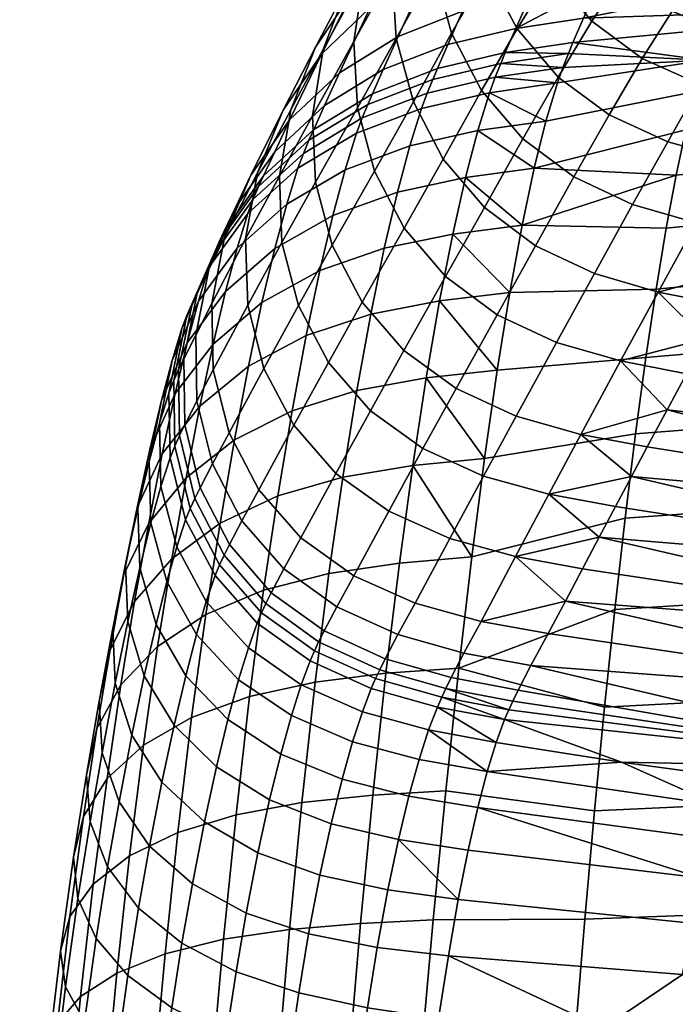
# Model space of a CAD drawing. Header units: millimetres. Extents: x -347 to 347, y -351 to 323.
# Tile 53 of 114: x -248 to -205, y 132 to 197. Entities that reach past the tile are written whole.
import ezdxf

# ---------------------------------------------------------------- set-up
doc = ezdxf.new("R2010")
doc.units = ezdxf.units.MM
doc.header["$MEASUREMENT"] = 0
for name, color, linetype in [('kolecka', 250, 'Continuous'), ('podrucky', 7, 'Continuous'), ('sedak', 251, 'Continuous')]:
    doc.layers.add(name, color=color, linetype=linetype)

msp = doc.modelspace()

# ---------------------------------------------------------------- meshes
at = {"layer": 'kolecka'}
mesh = msp.add_polyface(dxfattribs=at)
corners = [(-313.408, -56.337, 32.196), (-313.408, -56.284, 28.713), (-331.408, -56.284, 28.713), (-331.408, -56.337, 32.196), (-204.679, 262.473, 30.246), (-206.33, 262.596, 30.331), (-206.131, 262.786, 26.127), (-204.473, 262.681, 26.085), (-204.885, 262.63, 34.413), (-206.528, 262.837, 34.536), (-202.931, 262.364, 30.186), (-202.765, 262.596, 26.056), (-203.097, 262.449, 34.326), (-203.263, 262.674, 38.453), (-205.091, 263, 38.554), (-201.113, 262.29, 30.15), (-201.021, 262.54, 26.038), (-201.205, 262.328, 34.273), (-201.296, 262.462, 38.392), (-199.259, 262.262, 30.138), (-199.259, 262.521, 26.032), (-199.259, 262.284, 34.255), (-199.259, 262.387, 38.372), (-199.259, 262.544, 42.487), (-201.388, 262.657, 42.508), (-197.406, 262.29, 30.15), (-197.498, 262.54, 26.038), (-197.314, 262.328, 34.273), (-197.223, 262.462, 38.392), (-197.131, 262.657, 42.508), (-195.588, 262.364, 30.186), (-195.754, 262.596, 26.056), (-195.422, 262.449, 34.326), (-195.256, 262.674, 38.453), (-193.84, 262.473, 30.246), (-194.046, 262.681, 26.085), (-193.634, 262.63, 34.413), (-192.188, 262.596, 30.331), (-192.388, 262.786, 26.127), (-191.99, 262.838, 34.536), (-333.408, -56.758, 24.541), (-344.408, -56.378, 27.304), (-344.408, -56.257, 30), (-333.408, -56.257, 30), (-344.408, -56.378, 32.696), (-333.408, -56.758, 35.459), (-345.513, -56.466, 30), (-345.513, -57.041, 35.812), (-311.408, -56.257, 30), (-300.408, -56.378, 27.304), (-311.408, -56.758, 24.541), (-311.408, -56.758, 35.459), (-300.408, -56.378, 32.696), (-300.408, -56.257, 30), (-299.304, -56.466, 30), (-299.304, -56.996, 24.419)]
mesh.append_faces([[corners[k] for k in face] for face in [(0, 1, 2, 3), (4, 5, 6, 7), (8, 9, 5, 4), (10, 4, 7, 11), (12, 8, 4, 10), (13, 14, 8, 12), (15, 10, 11, 16), (17, 12, 10, 15), (18, 13, 12, 17), (19, 15, 16, 20), (21, 17, 15, 19), (22, 18, 17, 21), (23, 24, 18, 22), (25, 19, 20, 26), (27, 21, 19, 25), (28, 22, 21, 27), (29, 23, 22, 28), (30, 25, 26, 31), (32, 27, 25, 30), (33, 28, 27, 32), (34, 30, 31, 35), (36, 32, 30, 34), (37, 34, 35, 38), (39, 36, 34, 37), (40, 41, 42, 43), (43, 42, 44, 45), (46, 42, 41, 41), (46, 44, 42, 42), (46, 47, 44, 44), (48, 49, 50, 50), (48, 51, 52, 53), (53, 49, 48, 48), (54, 49, 53, 53), (54, 53, 52, 52), (54, 55, 49, 49)]])
at = {"layer": 'podrucky'}
mesh = msp.add_polyface(dxfattribs=at)
corners = [(-258.998, 158.067, 632.15), (-263.301, -45.336, 637.359), (-270.755, -45.099, 635.133), (-255.482, 157.957, 633.449), (-260.444, -45.411, 638.958), (-257.224, -45.453, 642.609), (-249.037, 157.845, 640.519), (-256.856, -45.427, 644.428), (-258.396, -45.287, 648.108), (-250.578, 157.975, 644.199), (-260.434, -45.169, 649.899), (-267.014, 158.725, 650.35), (-278.831, -44.361, 654.425), (-270.739, -44.688, 653.723), (-258.985, 158.388, 648.887), (-263.289, -45.024, 651.497), (-252.617, 158.088, 645.99), (-290.552, 159.353, 635.927), (-297.244, -43.995, 638.958), (-299.283, -43.877, 640.748), (-293.005, 159.536, 640.519), (-300.458, -43.791, 642.609), (-300.823, -43.737, 644.428), (-288.093, 159.226, 634.217), (-294.39, -44.14, 637.359), (-275.029, 158.655, 630.688), (-278.848, -44.803, 634.431), (-286.939, -44.476, 635.133), (-283.057, 158.992, 632.15), (-275.014, 159.033, 650.35), (-286.924, -44.066, 653.723), (-283.045, 159.314, 648.887), (-294.378, -43.828, 651.497), (-292.637, 159.557, 642.338), (-300.455, -43.711, 646.247), (-299.276, -43.715, 648.108), (-290.546, 159.53, 645.111), (-297.235, -43.754, 649.899), (-288.084, 159.468, 646.821), (-233.34, 14.531, 396.702), (-232.419, 14.073, 396.522), (-233.024, 11.812, 396.543), (-235.79, 11.993, 397.842), (-234.899, 15.322, 397.812), (-234.186, 14.957, 397.141), (-234.479, 11.907, 396.89), (-236.83, 12.06, 400.72), (-235.822, 15.83, 400.686), (-236.616, 12.046, 399.237), (-235.432, 15.6, 398.665), (-230.993, 15.929, 396.463), (-228.97, 17.103, 396.375), (-202.683, -24.283, 395.06), (-203.616, -28.471, 395.09), (-226.652, 17.409, 396.27), (-197.352, -17.692, 394.838), (-200.53, -20.572, 394.973), (-196.746, 15.459, 394.908), (-191.338, 14.13, 394.659), (-188.886, 12.784, 394.544), (-188.439, -13.48, 394.446), (-190.84, -14.916, 394.55), (-193.453, -15.907, 394.666), (-186.708, 11.034, 394.44), (-184.875, 8.922, 394.35), (-186.32, -11.653, 394.355), (-236.739, 12.054, 402.718), (-235.8, 15.682, 402.686), (-235.845, 15.685, 401.687), (-186.734, -15.777, 395.534), (-186.152, -16.503, 396.863), (-189.11, -18.273, 396.992), (-189.559, -17.467, 395.658), (-187.566, -14.675, 394.684), (-190.188, -16.243, 394.798), (-184.24, -13.626, 395.428), (-183.54, -14.251, 396.751), (-185.252, -12.679, 394.585), (-188.054, 14.007, 394.791), (-187.26, 15.13, 395.65), (-184.696, 13.07, 395.527), (-185.675, 12.095, 394.677), (-186.099, -16.867, 398.334), (-193.041, -17.325, 394.924), (-183.674, 9.789, 394.58), (-190.732, 15.477, 394.917), (-196.53, -18.922, 395.078)]
mesh.append_faces([[corners[k] for k in face] for face in [(0, 1, 2, 2), (3, 4, 1, 1), (5, 6, 7, 7), (8, 9, 10, 10), (11, 12, 13, 13), (14, 13, 15, 15), (10, 16, 15, 15), (17, 18, 19, 19), (20, 21, 22, 22), (23, 24, 18, 18), (25, 26, 27, 27), (24, 28, 27, 27), (29, 30, 12, 12), (30, 31, 32, 32), (33, 34, 35, 35), (36, 35, 37, 37), (32, 38, 37, 37), (39, 40, 41, 41), (42, 43, 44, 45), (45, 39, 41, 41), (45, 44, 39, 39), (46, 47, 48, 48), (43, 42, 48, 49), (50, 41, 40, 40), (50, 51, 41, 41), (52, 53, 54, 54), (55, 56, 57, 57), (52, 57, 56, 56), (58, 55, 57, 57), (52, 54, 57, 57), (59, 60, 61, 61), (58, 61, 62, 62), (63, 64, 65, 65), (65, 60, 63, 63), (63, 60, 59, 59), (59, 61, 58, 58), (58, 62, 55, 55), (66, 67, 68, 46), (68, 47, 46, 46), (69, 70, 71, 72), (73, 69, 72, 74), (75, 76, 70, 69), (77, 75, 69, 73), (78, 79, 80, 81), (70, 76, 82, 82), (74, 72, 83, 83), (74, 83, 62, 62), (61, 60, 73, 74), (62, 61, 74, 74), (60, 65, 77, 73), (81, 84, 64, 63), (78, 81, 63, 59), (59, 58, 85, 78), (86, 55, 62, 62)]])
mesh = msp.add_polyface(dxfattribs=at)
corners = [(-270.755, -45.099, 635.133), (-278.848, -44.803, 634.431), (-267.028, 158.348, 630.688), (-258.998, 158.067, 632.15), (-255.482, 157.957, 633.449), (-263.301, -45.336, 637.359), (-271.029, 158.498, 630.521), (-262.936, 158.2, 631.223), (-257.224, -45.453, 642.609), (-258.402, -45.449, 640.748), (-250.584, 157.833, 636.839), (-249.037, 157.845, 640.519), (-249.406, 157.824, 638.699), (-252.625, 157.877, 635.048), (-260.444, -45.411, 638.958), (-257.221, -45.373, 646.247), (-256.856, -45.427, 644.428), (-249.403, 157.894, 642.338), (-258.396, -45.287, 648.108), (-250.578, 157.975, 644.199), (-260.434, -45.169, 649.899), (-252.617, 158.088, 645.99), (-255.471, 158.228, 647.589), (-263.289, -45.024, 651.497), (-258.985, 158.388, 648.887), (-262.922, 158.558, 649.815), (-270.739, -44.688, 653.723), (-267.014, 158.725, 650.35), (-271.014, 158.882, 650.517), (-278.831, -44.361, 654.425), (-299.283, -43.877, 640.748), (-300.458, -43.791, 642.609), (-292.639, 159.487, 638.699), (-290.552, 159.353, 635.927), (-291.464, 159.406, 636.839), (-275.029, 158.655, 630.688), (-279.12, 158.823, 631.223), (-286.939, -44.476, 635.133), (-288.093, 159.226, 634.217), (-297.244, -43.995, 638.958), (-294.39, -44.14, 637.359), (-286.571, 159.152, 633.449), (-283.057, 158.992, 632.15), (-275.014, 159.033, 650.35), (-279.106, 159.18, 649.815), (-286.924, -44.066, 653.723), (-283.045, 159.314, 648.887), (-294.378, -43.828, 651.497), (-286.561, 159.424, 647.589), (-288.084, 159.468, 646.821), (-290.546, 159.53, 645.111), (-297.235, -43.754, 649.899), (-292.637, 159.557, 642.338), (-293.005, 159.536, 640.519), (-300.455, -43.711, 646.247), (-300.823, -43.737, 644.428), (-232.287, 17.431, 397.062), (-231.669, 16.707, 396.632), (-233.34, 14.531, 396.702), (-234.186, 14.957, 397.141), (-232.804, 18.051, 397.725), (-234.899, 15.322, 397.812), (-233.186, 18.527, 398.572), (-235.432, 15.6, 398.665), (-233.405, 18.825, 399.549), (-235.746, 15.773, 399.646), (-230.079, 20.752, 399.403), (-229.995, 20.376, 398.433), (-230.993, 15.929, 396.463), (-232.419, 14.073, 396.522), (-236.616, 12.046, 399.237), (-235.822, 15.83, 400.686), (-233.448, 18.924, 400.587), (-230.075, 20.879, 400.44), (-233.359, 18.92, 402.585), (-233.405, 18.923, 401.586), (-235.845, 15.685, 401.687), (-235.8, 15.682, 402.686), (-229.835, 20.922, 402.431), (-229.88, 20.925, 401.432)]
mesh.append_faces([[corners[k] for k in face] for face in [(0, 1, 2, 2), (3, 4, 5, 5), (2, 1, 6, 6), (7, 0, 2, 2), (7, 3, 0, 0), (8, 9, 10, 10), (11, 8, 12, 12), (4, 13, 14, 14), (9, 13, 10, 10), (8, 10, 12, 12), (9, 14, 13, 13), (15, 16, 11, 11), (17, 15, 11, 11), (18, 15, 17, 17), (19, 18, 17, 17), (20, 19, 21, 21), (22, 23, 21, 21), (22, 24, 23, 23), (25, 26, 24, 24), (27, 26, 25, 25), (27, 28, 29, 29), (30, 31, 32, 32), (33, 30, 34, 34), (32, 34, 30, 30), (1, 35, 6, 6), (36, 35, 37, 37), (33, 38, 39, 39), (40, 38, 41, 41), (42, 40, 41, 41), (42, 36, 37, 37), (29, 28, 43, 43), (44, 45, 43, 43), (46, 45, 44, 44), (47, 46, 48, 48), (49, 47, 48, 48), (49, 50, 51, 51), (52, 53, 54, 54), (55, 54, 53, 53), (56, 57, 58, 59), (60, 56, 59, 61), (62, 60, 61, 63), (64, 62, 63, 65), (66, 67, 62, 64), (68, 69, 58, 57), (70, 71, 65, 65), (65, 71, 64, 64), (70, 65, 63, 63), (72, 73, 64, 64), (71, 72, 64, 64), (74, 75, 76, 77), (78, 79, 75, 74), (75, 71, 76, 76), (75, 73, 72, 72), (79, 73, 75, 75), (71, 75, 72, 72)]])
at = {"layer": 'sedak'}
mesh = msp.add_polyface(dxfattribs=at)
corners = [(-212.2, 194.206, 485.103), (-216.726, 193.544, 485.247), (-216.353, 194.468, 489.78), (-211.832, 195.135, 489.656), (-216.051, 195.187, 493.491), (-211.534, 195.855, 493.375), (-212.885, 207.348, 800.401), (-211.001, 210.117, 835.86), (-212.155, 214.47, 835.481), (-214.042, 211.663, 799.985), (-216.144, 208.581, 764.529), (-214.377, 216.243, 799.547), (-216.475, 213.09, 764.056), (-214.973, 204.308, 764.981), (-212.998, 200.485, 765.39), (-210.935, 203.519, 800.772), (-218.455, 204.857, 729.18), (-218.776, 209.334, 728.665), (-217.274, 200.602, 729.674), (-215.27, 196.781, 730.122), (-212.516, 193.559, 730.506), (-210.283, 197.282, 765.739), (-221.107, 205.178, 693.388), (-218.226, 213.804, 728.153), (-220.526, 209.617, 692.822), (-220.809, 200.725, 693.956), (-219.64, 196.485, 694.496), (-217.639, 192.665, 694.984), (-222.981, 204.99, 657.583), (-219.089, 213.813, 692.288), (-221.503, 209.172, 656.989), (-223.6, 200.566, 658.211), (-223.333, 196.124, 658.836), (-222.186, 191.892, 659.427), (-221.623, 208.265, 623.92), (-219.222, 212.905, 656.456), (-216.227, 216.031, 656.01), (-218.563, 211.388, 623.426), (-223.965, 204.534, 624.51), (-225.499, 200.356, 625.167), (-226.162, 195.936, 625.856), (-225.926, 191.498, 626.54), (-217.315, 208.854, 590.474), (-214.909, 213.806, 623.044), (-210.811, 215.508, 622.778), (-213.149, 210.557, 590.184), (-221.047, 206.434, 590.89), (-224.187, 203.309, 591.43), (-226.606, 199.576, 592.074), (-228.207, 195.396, 592.79), (-228.922, 190.976, 593.539), (-219.24, 204.829, 565.389), (-215.018, 206.533, 565.085), (-223.034, 202.408, 565.828), (-226.239, 199.281, 566.396), (-228.721, 195.546, 567.073), (-230.377, 191.365, 567.826), (-216.938, 202.331, 540.018), (-210.562, 207.613, 564.898), (-212.444, 203.41, 539.824), (-221.21, 200.629, 540.332), (-225.064, 198.208, 540.785), (-228.331, 195.082, 541.371), (-230.874, 191.348, 542.07), (-218.9, 197.955, 514.983), (-214.376, 199.028, 514.785), (-223.212, 196.259, 515.301), (-227.115, 193.847, 515.756), (-230.436, 190.73, 516.346), (-219.878, 195.74, 502.459), (-215.35, 196.809, 502.269), (-224.198, 194.053, 502.77), (-220.586, 194.121, 493.682), (-220.894, 193.405, 489.978), (-208.899, 201.906, 527.183), (-209.864, 199.7, 514.665), (-210.839, 197.48, 502.157)]
mesh.append_faces([[corners[k] for k in face] for face in [(0, 1, 2, 2), (3, 2, 4, 4), (4, 5, 3, 3), (0, 2, 3, 3), (6, 7, 8, 9), (10, 9, 11, 12), (13, 6, 9, 10), (14, 15, 6, 13), (16, 10, 12, 17), (18, 13, 10, 16), (19, 14, 13, 18), (20, 21, 14, 19), (22, 17, 23, 24), (25, 16, 17, 22), (26, 18, 16, 25), (27, 19, 18, 26), (28, 24, 29, 30), (31, 22, 24, 28), (32, 25, 22, 31), (33, 26, 25, 32), (34, 35, 36, 37), (38, 30, 35, 34), (39, 28, 30, 38), (40, 31, 28, 39), (41, 32, 31, 40), (42, 43, 44, 45), (46, 37, 43, 42), (47, 34, 37, 46), (48, 38, 34, 47), (49, 39, 38, 48), (50, 40, 39, 49), (51, 42, 45, 52), (53, 46, 42, 51), (54, 47, 46, 53), (55, 48, 47, 54), (56, 49, 48, 55), (57, 52, 58, 59), (60, 51, 52, 57), (61, 53, 51, 60), (62, 54, 53, 61), (63, 55, 54, 62), (64, 57, 59, 65), (66, 60, 57, 64), (67, 61, 60, 66), (68, 62, 61, 67), (69, 64, 65, 70), (71, 66, 64, 69), (72, 69, 70, 4), (73, 72, 4, 2), (59, 74, 65, 65), (65, 75, 70, 70), (70, 76, 5, 4)]])
mesh = msp.add_polyface(dxfattribs=at)
corners = [(-194.936, 198.47, 836.874), (-193.214, 201.37, 872.164), (-197.487, 202.2, 872.109), (-199.213, 199.294, 836.802), (-204.921, 197.953, 801.324), (-203.076, 200.813, 836.67), (-206.395, 203.145, 836.467), (-208.252, 200.353, 801.083), (-201.052, 196.329, 801.493), (-196.787, 195.373, 801.6), (-210.283, 197.282, 765.739), (-210.935, 203.519, 800.772), (-212.998, 200.485, 765.39), (-206.922, 194.801, 766.018), (-203.037, 193.055, 766.224), (-198.783, 191.945, 766.367), (-209.115, 191.041, 730.814), (-212.516, 193.559, 730.506), (-205.202, 189.24, 731.043), (-200.949, 188.064, 731.204), (-211.47, 186.886, 695.722), (-214.88, 189.432, 695.397), (-207.551, 185.045, 695.958), (-203.302, 183.819, 696.115), (-210.839, 197.48, 502.157), (-215.35, 196.809, 502.269), (-209.864, 199.7, 514.665), (-208.899, 201.906, 527.183), (-214.376, 199.028, 514.785), (-189.522, 199.569, 854.542), (-188.68, 200.972, 872.184), (-191.328, 196.5, 819.283), (-193.297, 193.079, 784.063), (-192.292, 194.833, 801.668), (-190.404, 198.079, 836.908), (-195.43, 189.307, 748.889), (-187.879, 202.286, 889.835), (-194.343, 191.237, 766.47), (-197.725, 185.184, 713.765), (-196.557, 187.289, 731.32), (-185.481, 198.345, 489.058), (-211.534, 195.855, 493.375), (-202.736, 194.689, 481.555), (-212.2, 194.206, 485.103), (-211.832, 195.135, 489.656), (-183.77, 202.912, 514.086), (-213.337, 190.618, 471.641), (-212.572, 193.165, 480.581), (-203.356, 192.587, 473.786), (-214.123, 187.463, 462.905), (-203.992, 190.031, 466.155), (-186.032, 196.644, 481.085), (-186.597, 194.503, 473.219), (-187.177, 191.893, 465.496), (-204.643, 186.996, 458.704), (-187.77, 188.787, 457.962), (-150.66, 198.838, 881.189), (-151.486, 197.225, 859.129), (-171.39, 196.953, 837.006), (-164.556, 193.003, 809.03), (-163.882, 194.681, 823.063), (-165.965, 189.623, 780.967), (-167.459, 186.106, 752.918)]
mesh.append_faces([[corners[k] for k in face] for face in [(0, 1, 2, 3), (4, 5, 6, 7), (8, 3, 5, 4), (9, 0, 3, 8), (10, 7, 11, 12), (13, 4, 7, 10), (14, 8, 4, 13), (15, 9, 8, 14), (16, 13, 10, 17), (18, 14, 13, 16), (19, 15, 14, 18), (20, 16, 17, 21), (22, 18, 16, 20), (23, 19, 18, 22), (24, 25, 26, 26), (27, 26, 28, 28), (1, 0, 29, 30), (9, 31, 0, 0), (9, 15, 32, 33), (31, 34, 0, 0), (19, 35, 15, 15), (30, 36, 1, 1), (34, 29, 0, 0), (9, 33, 31, 31), (15, 37, 32, 32), (15, 35, 37, 37), (38, 39, 19, 19), (39, 35, 19, 19), (40, 41, 24, 24), (42, 43, 44, 44), (44, 41, 42, 42), (24, 26, 45, 45), (46, 47, 42, 48), (49, 46, 48, 50), (47, 43, 42, 42), (48, 42, 51, 52), (50, 48, 52, 53), (50, 54, 49, 49), (41, 40, 42, 42), (40, 24, 45, 45), (42, 40, 51, 51), (50, 53, 55, 54), (56, 36, 30, 30), (57, 30, 29, 29), (34, 58, 29, 29), (58, 34, 31, 31), (59, 60, 31, 31), (59, 31, 33, 33), (61, 33, 32, 32), (61, 32, 37, 37), (62, 37, 35, 35), (39, 62, 35, 35)]])
mesh = msp.add_polyface(dxfattribs=at)
corners = [(-213.337, 190.618, 471.641), (-217.886, 189.979, 471.847), (-217.105, 192.51, 480.747), (-212.572, 193.165, 480.581), (-214.123, 187.463, 462.905), (-218.706, 186.845, 463.149), (-214.93, 183.656, 454.437), (-219.559, 183.065, 454.716), (-216.726, 193.544, 485.247), (-212.2, 194.206, 485.103), (-214.88, 189.432, 695.397), (-212.516, 193.559, 730.506), (-215.27, 196.781, 730.122), (-217.639, 192.665, 694.984), (-220.199, 188.077, 659.953), (-219.64, 196.485, 694.496), (-222.186, 191.892, 659.427), (-217.445, 184.842, 660.391), (-214.032, 182.29, 660.724), (-211.47, 186.886, 695.722), (-224.795, 187.271, 627.18), (-223.333, 196.124, 658.836), (-225.926, 191.498, 626.54), (-222.808, 183.461, 627.742), (-220.039, 180.232, 628.199), (-228.721, 186.54, 594.278), (-226.162, 195.936, 625.856), (-228.922, 190.976, 593.539), (-227.604, 182.317, 594.966), (-231.136, 186.944, 568.614), (-228.207, 195.396, 592.79), (-230.377, 191.365, 567.826), (-230.965, 182.509, 569.39), (-232.586, 187.169, 542.848), (-228.721, 195.546, 567.073), (-230.874, 191.348, 542.07), (-233.391, 182.749, 543.662), (-233.033, 187.008, 517.05), (-228.331, 195.082, 541.371), (-230.436, 190.73, 516.346), (-234.796, 182.839, 517.835), (-228.113, 191.655, 503.221), (-227.115, 193.847, 515.756), (-223.212, 196.259, 515.301), (-224.198, 194.053, 502.77), (-231.45, 188.556, 503.808), (-234.066, 184.854, 504.511), (-235.849, 180.708, 505.299), (-224.916, 192.438, 493.989), (-219.878, 195.74, 502.459), (-220.586, 194.121, 493.682), (-228.844, 190.046, 494.431), (-232.195, 186.954, 495.005), (-234.826, 183.259, 495.693), (-225.231, 191.724, 490.29), (-220.894, 193.405, 489.978), (-229.165, 189.333, 490.735), (-232.523, 186.243, 491.31), (-235.162, 182.549, 491.997), (-221.268, 192.49, 485.482), (-216.353, 194.468, 489.78), (-225.604, 190.823, 485.861), (-229.533, 188.454, 486.405), (-232.885, 185.391, 487.112), (-235.514, 181.729, 487.96), (-221.649, 191.466, 481.022), (-225.981, 189.817, 481.467), (-229.904, 187.472, 482.109), (-233.245, 184.441, 482.945), (-222.429, 188.963, 472.196), (-226.747, 187.359, 472.77), (-230.646, 185.075, 473.604), (-233.958, 182.123, 474.695), (-223.258, 185.863, 463.57), (-227.568, 184.309, 464.269), (-231.447, 182.096, 465.291), (-224.131, 182.123, 455.204)]
mesh.append_faces([[corners[k] for k in face] for face in [(0, 1, 2, 2), (2, 3, 0, 0), (4, 1, 0, 0), (5, 6, 7, 7), (5, 4, 6, 6), (4, 5, 1, 1), (3, 2, 8, 8), (8, 9, 3, 3), (10, 11, 12, 13), (14, 13, 15, 16), (17, 10, 13, 14), (18, 19, 10, 17), (20, 16, 21, 22), (23, 14, 16, 20), (24, 17, 14, 23), (25, 22, 26, 27), (28, 20, 22, 25), (29, 27, 30, 31), (32, 25, 27, 29), (33, 31, 34, 35), (36, 29, 31, 33), (37, 35, 38, 39), (40, 33, 35, 37), (41, 42, 43, 44), (45, 39, 42, 41), (46, 37, 39, 45), (47, 40, 37, 46), (48, 44, 49, 50), (51, 41, 44, 48), (52, 45, 41, 51), (53, 46, 45, 52), (54, 48, 50, 55), (56, 51, 48, 54), (57, 52, 51, 56), (58, 53, 52, 57), (59, 55, 60, 8), (61, 54, 55, 59), (62, 56, 54, 61), (63, 57, 56, 62), (64, 58, 57, 63), (65, 59, 8, 2), (66, 61, 59, 65), (67, 62, 61, 66), (68, 63, 62, 67), (69, 65, 2, 1), (70, 66, 65, 69), (71, 67, 66, 70), (72, 68, 67, 71), (73, 69, 1, 5), (74, 70, 69, 73), (75, 71, 70, 74), (76, 73, 5, 7)]])
mesh = msp.add_polyface(dxfattribs=at)
corners = [(-210.106, 180.436, 660.953), (-207.551, 185.045, 695.958), (-211.47, 186.886, 695.722), (-214.032, 182.29, 660.724), (-205.846, 179.192, 661.091), (-203.302, 183.819, 696.115), (-208.352, 174.593, 628.859), (-212.642, 175.834, 628.749), (-211.003, 169.683, 596.675), (-215.337, 170.912, 596.588), (-200.949, 188.064, 731.204), (-197.725, 185.184, 713.765), (-202.699, 176.079, 645.03), (-205.254, 171.333, 612.79), (-200.183, 180.71, 678.69), (-213.144, 165.692, 571.881), (-207.632, 166.879, 584.286), (-198.934, 182.991, 696.222), (-201.473, 178.341, 661.171), (-203.959, 173.743, 628.903), (-206.583, 168.847, 596.691), (-208.7, 164.87, 571.89), (-209.789, 162.823, 559.502), (-163.123, 172.969, 429.486), (-190.244, 171.068, 430.814), (-189.615, 176.302, 437.033), (-162.59, 178.389, 435.742), (-163.659, 167.015, 423.727), (-190.874, 165.309, 425.065), (-164.192, 160.575, 418.52), (-191.502, 159.068, 419.845), (-215.756, 179.165, 446.311), (-214.93, 183.656, 454.437), (-205.307, 183.458, 451.482), (-205.984, 179.399, 444.539), (-216.594, 173.975, 438.619), (-206.668, 174.822, 437.95), (-214.123, 187.463, 462.905), (-204.643, 186.996, 458.704), (-217.441, 168.077, 431.45), (-207.358, 169.719, 431.758), (-188.376, 185.162, 450.667), (-188.992, 181, 443.666), (-208.05, 164.099, 426.015), (-208.74, 157.999, 420.787), (-187.77, 188.787, 457.962), (-169.041, 182.45, 724.864), (-196.557, 187.289, 731.32), (-170.715, 178.66, 696.78), (-172.281, 175.196, 671.834), (-173.917, 171.634, 646.882), (-167.459, 186.106, 752.918), (-175.62, 167.963, 621.948), (-177.384, 164.173, 597.061), (-179.206, 160.255, 572.249)]
mesh.append_faces([[corners[k] for k in face] for face in [(0, 1, 2, 3), (4, 5, 1, 0), (6, 4, 0, 7), (8, 6, 7, 9), (10, 5, 11, 11), (6, 12, 4, 4), (6, 8, 13, 13), (4, 14, 5, 5), (8, 15, 16, 16), (5, 14, 17, 17), (4, 18, 14, 14), (17, 11, 5, 5), (6, 13, 19, 19), (19, 12, 6, 6), (8, 16, 20, 20), (20, 13, 8, 8), (15, 21, 16, 16), (22, 21, 15, 15), (12, 18, 4, 4), (23, 24, 25, 26), (27, 28, 24, 23), (29, 30, 28, 27), (31, 32, 33, 34), (35, 31, 34, 36), (32, 37, 38, 38), (39, 35, 36, 40), (34, 33, 41, 42), (36, 34, 42, 25), (32, 38, 33, 33), (43, 40, 24, 28), (44, 43, 28, 30), (40, 36, 25, 24), (38, 45, 41, 33), (11, 46, 47, 47), (48, 17, 14, 14), (49, 14, 18, 18), (50, 18, 12, 12), (17, 48, 11, 11), (46, 51, 47, 47), (14, 49, 48, 48), (18, 50, 49, 49), (11, 48, 46, 46), (19, 50, 12, 12), (13, 52, 19, 19), (20, 53, 13, 13), (52, 13, 53, 53), (16, 53, 20, 20), (54, 53, 16, 16), (19, 52, 50, 50), (54, 21, 22, 22), (54, 16, 21, 21)]])
mesh = msp.add_polyface(dxfattribs=at)
corners = [(-235.648, 178.43, 518.66), (-233.391, 182.749, 543.662), (-232.586, 187.169, 542.848), (-234.796, 182.839, 517.835), (-235.547, 174.004, 519.48), (-233.253, 178.316, 544.466), (-234.49, 169.79, 520.25), (-232.17, 174.096, 545.215), (-236.721, 176.32, 506.131), (-235.849, 180.708, 505.299), (-236.639, 171.913, 506.961), (-235.6, 167.711, 507.744), (-233.638, 163.92, 508.441), (-232.513, 165.992, 520.93), (-236.626, 179.119, 496.464), (-234.066, 184.854, 504.511), (-234.826, 183.259, 495.693), (-237.514, 174.736, 497.281), (-237.448, 170.331, 498.099), (-236.422, 166.129, 498.878), (-234.471, 162.334, 499.577), (-236.969, 178.409, 492.767), (-235.162, 182.549, 491.997), (-237.863, 174.025, 493.584), (-237.803, 169.618, 494.404), (-236.781, 165.414, 495.187), (-234.833, 161.616, 495.895), (-237.31, 177.625, 488.911), (-235.514, 181.729, 487.96), (-238.193, 173.279, 489.92), (-238.121, 168.909, 490.933), (-237.089, 164.738, 491.9), (-235.132, 160.969, 492.772), (-235.863, 180.817, 483.949), (-232.885, 185.391, 487.112), (-233.245, 184.441, 482.945), (-237.646, 176.755, 485.077), (-238.518, 172.451, 486.273), (-238.435, 168.123, 487.474), (-237.394, 163.992, 488.62), (-235.43, 160.257, 489.653), (-236.545, 178.591, 476.007), (-233.958, 182.123, 474.695), (-238.299, 174.632, 477.485), (-239.144, 170.435, 479.053), (-239.041, 166.214, 480.629), (-237.986, 162.182, 482.132), (-237.289, 175.801, 468.25), (-234.732, 179.23, 466.632), (-239.014, 171.955, 470.072), (-239.834, 167.877, 472.007), (-239.712, 163.774, 473.953), (-238.646, 159.856, 475.809), (-238.096, 172.411, 460.738), (-235.566, 175.726, 458.82), (-239.795, 168.69, 462.902), (-240.592, 164.745, 465.2), (-240.452, 160.777, 467.513), (-236.446, 171.581, 451.316), (-232.304, 178.493, 457.232), (-233.203, 174.239, 449.49), (-238.953, 168.393, 453.527), (-240.628, 164.812, 456.022), (-241.404, 161.016, 458.675), (-237.368, 166.797, 444.232), (-234.137, 169.328, 442.167), (-239.857, 163.757, 446.735), (-241.511, 160.34, 449.562), (-238.324, 161.38, 437.617), (-235.097, 163.76, 435.329), (-240.8, 158.516, 440.395)]
mesh.append_faces([[corners[k] for k in face] for face in [(0, 1, 2, 3), (4, 5, 1, 0), (6, 7, 5, 4), (8, 0, 3, 9), (10, 4, 0, 8), (11, 6, 4, 10), (12, 13, 6, 11), (14, 9, 15, 16), (17, 8, 9, 14), (18, 10, 8, 17), (19, 11, 10, 18), (20, 12, 11, 19), (21, 14, 16, 22), (23, 17, 14, 21), (24, 18, 17, 23), (25, 19, 18, 24), (26, 20, 19, 25), (27, 21, 22, 28), (29, 23, 21, 27), (30, 24, 23, 29), (31, 25, 24, 30), (32, 26, 25, 31), (33, 28, 34, 35), (36, 27, 28, 33), (37, 29, 27, 36), (38, 30, 29, 37), (39, 31, 30, 38), (40, 32, 31, 39), (41, 33, 35, 42), (43, 36, 33, 41), (44, 37, 36, 43), (45, 38, 37, 44), (46, 39, 38, 45), (47, 41, 42, 48), (49, 43, 41, 47), (50, 44, 43, 49), (51, 45, 44, 50), (52, 46, 45, 51), (53, 47, 48, 54), (55, 49, 47, 53), (56, 50, 49, 55), (57, 51, 50, 56), (58, 54, 59, 60), (61, 53, 54, 58), (62, 55, 53, 61), (63, 56, 55, 62), (64, 58, 60, 65), (66, 61, 58, 64), (67, 62, 61, 66), (68, 64, 65, 69), (70, 66, 64, 68)]])
mesh = msp.add_polyface(dxfattribs=at)
corners = [(-216.594, 173.975, 438.619), (-221.33, 173.459, 438.953), (-220.437, 178.608, 446.62), (-219.559, 183.065, 454.716), (-215.756, 179.165, 446.311), (-217.441, 168.077, 431.45), (-218.29, 161.501, 424.901), (-223.126, 161.088, 425.263), (-222.231, 167.609, 431.801), (-214.93, 183.656, 454.437), (-216.601, 177.684, 628.535), (-214.032, 182.29, 660.724), (-217.445, 184.842, 660.391), (-220.039, 180.232, 628.199), (-212.642, 175.834, 628.749), (-210.106, 180.436, 660.953), (-225.611, 178.512, 595.564), (-222.808, 183.461, 627.742), (-224.795, 187.271, 627.18), (-227.604, 182.317, 594.966), (-222.818, 175.29, 596.042), (-219.341, 172.751, 596.383), (-215.337, 170.912, 596.588), (-229.862, 178.287, 570.111), (-228.721, 186.54, 594.278), (-230.965, 182.509, 569.39), (-227.867, 174.486, 570.736), (-225.057, 171.27, 571.234), (-221.551, 168.739, 571.588), (-217.511, 166.909, 571.796), (-213.144, 165.692, 571.881), (-211.003, 169.683, 596.675), (-233.253, 178.316, 544.466), (-231.136, 186.944, 568.614), (-233.391, 182.749, 543.662), (-232.17, 174.096, 545.215), (-230.178, 170.298, 545.867), (-227.358, 167.085, 546.391), (-223.83, 164.558, 546.768), (-219.761, 162.735, 546.998), (-215.364, 161.526, 547.101), (-232.513, 165.992, 520.93), (-234.49, 169.79, 520.25), (-229.695, 162.777, 521.487), (-226.159, 160.244, 521.903), (-222.074, 158.413, 522.177), (-230.832, 160.703, 509.018), (-233.638, 163.92, 508.441), (-231.673, 159.11, 500.166), (-234.471, 162.334, 499.577), (-234.732, 179.23, 466.632), (-233.958, 182.123, 474.695), (-230.646, 185.075, 473.604), (-231.447, 182.096, 465.291), (-228.44, 180.628, 456.025), (-227.568, 184.309, 464.269), (-223.258, 185.863, 463.57), (-224.131, 182.123, 455.204), (-232.304, 178.493, 457.232), (-235.566, 175.726, 458.82), (-225.034, 177.714, 447.171), (-229.349, 176.286, 448.107), (-233.203, 174.239, 449.49), (-225.959, 172.621, 439.561), (-230.285, 171.271, 440.609), (-234.137, 169.328, 442.167), (-226.895, 166.837, 432.459), (-231.24, 165.581, 433.608), (-235.097, 163.76, 435.329), (-227.823, 160.403, 425.968), (-232.188, 159.284, 427.225), (-236.05, 157.657, 429.124), (-209.789, 162.823, 559.502), (-210.899, 160.716, 547.126), (-207.358, 169.719, 431.758), (-208.05, 164.099, 426.015)]
mesh.append_faces([[corners[k] for k in face] for face in [(0, 1, 2, 2), (3, 4, 2, 2), (0, 2, 4, 4), (5, 1, 0, 0), (6, 7, 8, 8), (8, 5, 6, 6), (5, 8, 1, 1), (4, 3, 9, 9), (10, 11, 12, 13), (14, 15, 11, 10), (16, 17, 18, 19), (20, 13, 17, 16), (21, 10, 13, 20), (22, 14, 10, 21), (23, 19, 24, 25), (26, 16, 19, 23), (27, 20, 16, 26), (28, 21, 20, 27), (29, 22, 21, 28), (30, 31, 22, 29), (32, 25, 33, 34), (35, 23, 25, 32), (36, 26, 23, 35), (37, 27, 26, 36), (38, 28, 27, 37), (39, 29, 28, 38), (40, 30, 29, 39), (41, 36, 35, 42), (43, 37, 36, 41), (44, 38, 37, 43), (45, 39, 38, 44), (46, 43, 41, 47), (48, 46, 47, 49), (50, 51, 52, 53), (54, 55, 56, 57), (58, 53, 55, 54), (59, 50, 53, 58), (60, 57, 3, 2), (61, 54, 57, 60), (62, 58, 54, 61), (63, 60, 2, 1), (64, 61, 60, 63), (65, 62, 61, 64), (66, 63, 1, 8), (67, 64, 63, 66), (68, 65, 64, 67), (69, 66, 8, 7), (70, 67, 66, 69), (71, 68, 67, 70), (40, 72, 30, 30), (73, 72, 40, 40), (6, 5, 74, 75)]])
mesh = msp.add_polyface(dxfattribs=at)
corners = [(-232.327, 157.764, 493.512), (-232.036, 158.388, 496.497), (-234.833, 161.616, 495.895), (-235.132, 160.969, 492.772), (-232.621, 157.079, 490.528), (-235.43, 160.257, 489.653), (-236.016, 158.535, 483.487), (-237.394, 163.992, 488.62), (-237.986, 162.182, 482.132), (-233.207, 155.43, 484.633), (-236.67, 156.312, 477.481), (-238.646, 159.856, 475.809), (-233.86, 153.295, 478.893), (-239.373, 156.987, 469.717), (-239.712, 163.774, 473.953), (-240.452, 160.777, 467.513), (-237.39, 153.561, 471.7), (-234.576, 150.647, 473.375), (-241.246, 157.198, 461.345), (-240.592, 164.745, 465.2), (-241.404, 161.016, 458.675), (-240.154, 153.554, 463.889), (-238.161, 150.266, 466.178), (-235.338, 147.475, 468.108), (-242.266, 156.716, 452.569), (-240.628, 164.812, 456.022), (-241.511, 160.34, 449.562), (-242.09, 153.073, 455.594), (-240.981, 149.599, 458.473), (-238.973, 146.468, 461.058), (-236.135, 143.817, 463.231), (-232.573, 141.734, 464.916), (-231.794, 145.273, 469.613), (-242.437, 155.291, 443.535), (-239.857, 163.757, 446.735), (-240.8, 158.516, 440.395), (-243.171, 151.868, 446.876), (-242.971, 148.423, 450.235), (-241.839, 145.138, 453.431), (-239.808, 142.178, 456.297), (-236.945, 139.676, 458.7), (-233.356, 137.716, 460.559), (-239.266, 155.525, 431.659), (-238.324, 161.38, 437.617), (-235.097, 163.76, 435.329), (-236.05, 157.657, 429.124), (-241.719, 152.951, 434.743), (-243.323, 150.044, 438.232), (-244.018, 146.945, 441.94), (-243.776, 143.809, 445.661), (-242.603, 140.797, 449.19), (-240.534, 138.053, 452.337), (-237.64, 135.696, 454.952), (-234.029, 133.799, 456.94), (-236.995, 150.777, 423.399), (-232.188, 159.284, 427.225), (-233.125, 152.179, 421.349), (-240.206, 148.934, 426.146), (-242.642, 146.702, 429.497), (-244.215, 144.171, 433.293), (-244.871, 141.458, 437.33), (-244.583, 138.697, 441.385), (-243.362, 136.02, 445.229), (-241.246, 133.551, 448.656), (-237.917, 143.099, 418.253), (-234.032, 144.282, 416.107), (-241.134, 141.538, 421.141), (-243.564, 139.642, 424.676), (-245.12, 137.484, 428.689), (-245.747, 135.162, 432.97), (-245.421, 132.784, 437.281), (-238.765, 134.993, 413.98), (-234.868, 135.962, 411.77), (-241.986, 133.711, 416.968), (-244.41, 132.148, 420.634)]
mesh.append_faces([[corners[k] for k in face] for face in [(0, 1, 2, 3), (4, 0, 3, 5), (6, 5, 7, 8), (9, 4, 5, 6), (10, 6, 8, 11), (12, 9, 6, 10), (13, 11, 14, 15), (16, 10, 11, 13), (17, 12, 10, 16), (18, 15, 19, 20), (21, 13, 15, 18), (22, 16, 13, 21), (23, 17, 16, 22), (24, 20, 25, 26), (27, 18, 20, 24), (28, 21, 18, 27), (29, 22, 21, 28), (30, 23, 22, 29), (31, 32, 23, 30), (33, 26, 34, 35), (36, 24, 26, 33), (37, 27, 24, 36), (38, 28, 27, 37), (39, 29, 28, 38), (40, 30, 29, 39), (41, 31, 30, 40), (42, 43, 44, 45), (46, 35, 43, 42), (47, 33, 35, 46), (48, 36, 33, 47), (49, 37, 36, 48), (50, 38, 37, 49), (51, 39, 38, 50), (52, 40, 39, 51), (53, 41, 40, 52), (54, 45, 55, 56), (57, 42, 45, 54), (58, 46, 42, 57), (59, 47, 46, 58), (60, 48, 47, 59), (61, 49, 48, 60), (62, 50, 49, 61), (63, 51, 50, 62), (64, 54, 56, 65), (66, 57, 54, 64), (67, 58, 57, 66), (68, 59, 58, 67), (69, 60, 59, 68), (70, 61, 60, 69), (71, 64, 65, 72), (73, 66, 64, 71), (74, 67, 66, 73)]])
mesh = msp.add_polyface(dxfattribs=at)
corners = [(-184.972, 147.337, 498.559), (-215.817, 151.282, 494.98), (-216.096, 150.636, 492.251), (-208.302, 147.797, 487.299), (-220.021, 152.722, 497.556), (-215.542, 151.878, 497.714), (-220.299, 152.125, 494.795), (-220.584, 151.477, 492.037), (-216.669, 149.117, 486.875), (-212.032, 158.545, 534.763), (-215.364, 161.526, 547.101), (-217.658, 157.198, 522.326), (-210.899, 160.716, 547.126), (-213.18, 156.385, 522.398), (-218.817, 155.084, 509.928), (-214.344, 154.254, 510.022), (-219.662, 153.455, 501.162), (-215.188, 152.614, 501.294), (-219.155, 154.083, 418.903), (-218.29, 161.501, 424.901), (-208.05, 164.099, 426.015), (-208.74, 157.999, 420.787), (-220.86, 137.256, 409.242), (-220.025, 145.877, 413.603), (-210.09, 144.543, 412.03), (-210.742, 137.299, 408.547), (-221.664, 128.241, 405.765), (-211.374, 129.792, 405.667), (-209.421, 151.463, 416.115), (-192.123, 152.392, 415.195), (-192.732, 145.336, 411.141), (-193.326, 137.962, 407.694), (-193.902, 130.332, 404.849), (-191.502, 159.068, 419.845), (-186.92, 140.958, 478.306), (-186.404, 143.024, 483.182), (-202.43, 142.691, 477.566), (-201.859, 144.928, 482.5), (-187.451, 138.555, 473.607), (-203.017, 140.063, 472.837), (-187.991, 135.809, 469.136), (-203.614, 137.038, 468.371), (-188.534, 132.716, 464.944), (-204.214, 133.613, 464.232), (-209.789, 162.823, 559.502), (-181.081, 156.191, 547.539), (-183.004, 151.912, 522.962), (-217.271, 147.166, 481.638), (-217.896, 144.763, 476.595), (-218.539, 141.918, 471.79), (-219.193, 138.617, 467.286), (-219.851, 134.862, 463.158), (-220.501, 130.68, 459.46), (-209.524, 130.035, 460.218), (-185.905, 144.751, 488.214), (-198.522, 129.582, 460.751), (-187.503, 129.266, 461.122), (-179.206, 160.255, 572.249), (-199.199, 124.562, 458.001), (-214.196, 125.217, 456.707)]
mesh.append_faces([[corners[k] for k in face] for face in [(0, 1, 2, 2), (0, 2, 3, 3), (4, 1, 5, 5), (1, 6, 2, 2), (7, 8, 2, 2), (9, 10, 11, 11), (10, 9, 12, 12), (13, 9, 11, 11), (11, 14, 15, 13), (14, 16, 17, 15), (4, 5, 17, 16), (18, 19, 20, 21), (22, 23, 24, 25), (26, 22, 25, 27), (23, 18, 28, 24), (21, 28, 18, 18), (24, 28, 29, 30), (27, 25, 31, 32), (25, 24, 30, 31), (28, 21, 33, 29), (34, 35, 36, 36), (37, 36, 35, 35), (38, 34, 39, 39), (36, 39, 34, 34), (40, 38, 41, 41), (39, 41, 38, 38), (42, 40, 43, 43), (41, 43, 40, 40), (44, 12, 45, 45), (12, 9, 45, 45), (9, 13, 46, 46), (13, 15, 46, 46), (15, 17, 0, 0), (5, 1, 0, 0), (3, 2, 8, 8), (3, 8, 47, 47), (48, 49, 39, 39), (48, 36, 37, 47), (50, 41, 39, 49), (51, 43, 41, 50), (51, 52, 53, 53), (3, 47, 37, 37), (17, 5, 0, 0), (36, 48, 39, 39), (3, 37, 35, 54), (43, 51, 53, 53), (55, 43, 53, 53), (43, 55, 56, 42), (45, 57, 44, 44), (58, 55, 53, 59), (52, 59, 53, 53), (58, 56, 55, 55)]])
mesh = msp.add_polyface(dxfattribs=at)
corners = [(-164.718, 153.701, 413.901), (-192.123, 152.392, 415.195), (-191.502, 159.068, 419.845), (-164.192, 160.575, 418.52), (-165.236, 146.453, 409.891), (-192.732, 145.336, 411.141), (-165.74, 138.896, 406.493), (-193.326, 137.962, 407.694), (-166.229, 131.092, 403.698), (-193.902, 130.332, 404.849), (-137.294, 154.811, 412.805), (-136.858, 161.853, 417.398), (-137.721, 147.401, 408.832), (-138.138, 139.688, 405.476), (-138.542, 131.737, 402.724), (-138.931, 123.613, 400.552), (-166.7, 123.106, 401.487), (-109.853, 155.721, 411.909), (-109.507, 162.9, 416.48), (-110.192, 148.178, 407.965), (-110.523, 140.338, 404.644), (-110.844, 132.266, 401.926), (-111.154, 124.03, 399.786), (-149.551, 156.457, 572.882), (-148.032, 160.312, 597.68), (-177.384, 164.173, 597.061), (-179.206, 160.255, 572.249), (-151.102, 152.505, 548.179), (-181.081, 156.191, 547.539), (-152.678, 148.338, 523.607), (-183.004, 151.912, 522.962), (-154.271, 143.813, 499.216), (-184.972, 147.337, 498.559), (-155.023, 141.433, 489.155), (-185.905, 144.751, 488.214), (-155.424, 139.927, 484.231), (-186.404, 143.024, 483.182), (-155.84, 138.177, 479.413), (-186.92, 140.958, 478.306), (-156.267, 136.182, 474.724), (-187.451, 138.555, 473.607), (-156.701, 133.939, 470.196), (-187.991, 135.809, 469.136), (-157.135, 131.446, 465.865), (-188.534, 132.716, 464.944), (-118.546, 157.311, 598.23), (-117.358, 161.075, 623.059), (-146.55, 164.098, 622.541), (-119.76, 153.523, 573.447), (-120.991, 149.673, 548.742), (-122.235, 145.6, 524.147), (-123.484, 141.104, 499.72), (-124.072, 138.884, 489.867), (-124.386, 137.555, 485.017), (-124.71, 136.057, 480.231), (-125.044, 134.391, 475.534), (-125.382, 132.554, 470.944), (-125.721, 130.545, 466.482), (-212.032, 158.545, 534.763), (-214.344, 154.254, 510.022), (-208.302, 147.797, 487.299), (-187.503, 129.266, 461.122), (-176.476, 129.034, 461.395), (-165.448, 128.841, 461.621), (-143.391, 128.54, 461.976), (-132.363, 128.428, 462.107), (-154.419, 128.677, 461.814), (-121.334, 128.34, 462.211), (-177.105, 123.964, 459.296), (-154.985, 123.538, 460.229), (-154.419, 128.677, 461.814), (-165.448, 128.841, 461.621), (-143.391, 128.54, 461.976)]
mesh.append_faces([[corners[k] for k in face] for face in [(0, 1, 2, 3), (4, 5, 1, 0), (6, 7, 5, 4), (8, 9, 7, 6), (10, 0, 3, 11), (12, 4, 0, 10), (13, 6, 4, 12), (14, 8, 6, 13), (15, 16, 8, 14), (17, 10, 11, 18), (19, 12, 10, 17), (20, 13, 12, 19), (21, 14, 13, 20), (22, 15, 14, 21), (23, 24, 25, 26), (27, 23, 26, 28), (29, 27, 28, 30), (31, 29, 30, 32), (33, 31, 32, 34), (35, 33, 34, 36), (37, 36, 38, 38), (35, 36, 37, 37), (39, 38, 40, 40), (37, 38, 39, 39), (41, 40, 42, 42), (39, 40, 41, 41), (43, 42, 44, 44), (41, 42, 43, 43), (45, 46, 47, 24), (48, 45, 24, 23), (49, 48, 23, 27), (50, 49, 27, 29), (51, 50, 29, 31), (52, 51, 31, 33), (53, 52, 33, 35), (54, 53, 35, 37), (55, 54, 37, 39), (56, 55, 39, 41), (57, 56, 41, 43), (28, 58, 30, 30), (30, 59, 32, 32), (32, 60, 34, 34), (44, 61, 62, 62), (62, 63, 43, 43), (43, 44, 62, 62), (43, 64, 65, 57), (43, 66, 64, 64), (67, 57, 65, 65), (63, 66, 43, 43), (68, 62, 61, 61), (69, 70, 71, 71), (69, 72, 70, 70)]])
mesh = msp.add_polyface(dxfattribs=at)
corners = [(-215.817, 151.282, 494.98), (-220.021, 152.722, 497.556), (-220.299, 152.125, 494.795), (-216.669, 149.117, 486.875), (-220.584, 151.477, 492.037), (-221.173, 149.945, 486.6), (-216.096, 150.636, 492.251), (-217.658, 157.198, 522.326), (-215.364, 161.526, 547.101), (-219.761, 162.735, 546.998), (-222.074, 158.413, 522.177), (-227.306, 158.163, 509.457), (-226.159, 160.244, 521.903), (-229.695, 162.777, 521.487), (-230.832, 160.703, 509.018), (-223.227, 156.318, 509.754), (-218.817, 155.084, 509.928), (-228.151, 156.559, 500.626), (-231.673, 159.11, 500.166), (-224.074, 154.701, 500.952), (-219.662, 153.455, 501.162), (-232.036, 158.388, 496.497), (-234.471, 162.334, 499.577), (-234.833, 161.616, 495.895), (-228.513, 155.833, 496.974), (-224.435, 153.971, 497.322), (-228.799, 155.224, 494.095), (-232.327, 157.764, 493.512), (-224.717, 153.372, 494.516), (-229.09, 154.559, 491.216), (-232.621, 157.079, 490.528), (-225.005, 152.718, 491.711), (-229.678, 152.966, 485.533), (-233.207, 155.43, 484.633), (-225.597, 151.163, 486.178), (-230.332, 150.901, 480.001), (-233.86, 153.295, 478.893), (-226.246, 149.15, 480.792), (-221.808, 147.969, 481.307), (-231.043, 148.339, 474.683), (-234.576, 150.647, 473.375), (-226.945, 146.656, 475.614), (-222.482, 145.526, 476.214), (-231.794, 145.273, 469.613), (-235.338, 147.475, 468.108), (-227.679, 143.679, 470.681), (-223.182, 142.62, 471.363), (-228.432, 140.237, 466.098), (-232.573, 141.734, 464.916), (-223.896, 139.256, 466.838), (-229.183, 136.318, 461.858), (-233.356, 137.716, 460.559), (-224.607, 135.42, 462.667), (-228.741, 153.142, 420.004), (-227.823, 160.403, 425.968), (-223.126, 161.088, 425.263), (-224.017, 153.729, 419.265), (-233.125, 152.179, 421.349), (-232.188, 159.284, 427.225), (-229.63, 145.092, 414.711), (-224.89, 145.583, 413.957), (-234.032, 144.282, 416.107), (-230.454, 136.622, 410.343), (-225.71, 137.021, 409.585), (-234.868, 135.962, 411.77), (-219.155, 154.083, 418.903), (-218.29, 161.501, 424.901), (-220.86, 137.256, 409.242), (-220.025, 145.877, 413.603), (-217.271, 147.166, 481.638), (-218.539, 141.918, 471.79), (-217.896, 144.763, 476.595), (-219.851, 134.862, 463.158), (-219.193, 138.617, 467.286)]
mesh.append_faces([[corners[k] for k in face] for face in [(0, 1, 2, 2), (3, 4, 5, 5), (2, 4, 6, 6), (7, 8, 9, 10), (11, 12, 13, 14), (15, 10, 12, 11), (16, 7, 10, 15), (17, 11, 14, 18), (19, 15, 11, 17), (20, 16, 15, 19), (21, 18, 22, 23), (24, 17, 18, 21), (25, 19, 17, 24), (1, 20, 19, 25), (26, 24, 21, 27), (28, 25, 24, 26), (2, 1, 25, 28), (29, 26, 27, 30), (31, 28, 26, 29), (4, 2, 28, 31), (32, 29, 30, 33), (34, 31, 29, 32), (5, 4, 31, 34), (35, 32, 33, 36), (37, 34, 32, 35), (38, 5, 34, 37), (39, 35, 36, 40), (41, 37, 35, 39), (42, 38, 37, 41), (43, 39, 40, 44), (45, 41, 39, 43), (46, 42, 41, 45), (47, 45, 43, 48), (49, 46, 45, 47), (50, 47, 48, 51), (52, 49, 47, 50), (53, 54, 55, 56), (57, 58, 54, 53), (59, 53, 56, 60), (61, 57, 53, 59), (62, 59, 60, 63), (64, 61, 59, 62), (65, 56, 55, 66), (67, 63, 60, 68), (68, 60, 56, 65), (69, 5, 38, 38), (46, 70, 71, 42), (52, 72, 73, 49), (49, 73, 46, 46), (5, 69, 3, 3), (70, 46, 73, 73), (42, 71, 69, 38)]])
mesh = msp.add_polyface(dxfattribs=at)
corners = [(-223.162, 109.435, 401.36), (-227.222, 118.805, 403.467), (-222.432, 118.937, 403.152), (-229.842, 132.382, 458.283), (-229.183, 136.318, 461.858), (-233.356, 137.716, 460.559), (-234.029, 133.799, 456.94), (-225.26, 131.389, 459.058), (-224.607, 135.42, 462.667), (-238.312, 131.391, 451.502), (-237.64, 135.696, 454.952), (-240.534, 138.053, 452.337), (-241.246, 133.551, 448.656), (-234.667, 129.604, 453.661), (-230.458, 128.207, 455.116), (-225.865, 127.157, 455.951), (-244.154, 130.462, 441.384), (-243.362, 136.02, 445.229), (-244.583, 138.697, 441.385), (-245.421, 132.784, 437.281), (-241.99, 128.299, 445.062), (-239.008, 126.38, 448.138), (-235.321, 124.759, 450.504), (-231.079, 123.452, 452.138), (-226.466, 122.426, 453.127), (-245.948, 130.362, 424.81), (-245.12, 137.484, 428.689), (-243.564, 139.642, 424.676), (-244.41, 132.148, 420.634), (-246.545, 128.429, 429.275), (-245.747, 135.162, 432.97), (-246.179, 126.439, 433.787), (-244.866, 124.481, 438.1), (-242.653, 122.639, 441.987), (-239.624, 120.982, 445.268), (-235.898, 119.559, 447.827), (-231.629, 118.385, 449.641), (-227.009, 117.439, 450.796), (-231.225, 127.75, 406.849), (-230.454, 136.622, 410.343), (-225.71, 137.021, 409.585), (-226.486, 128.06, 406.094), (-235.644, 127.236, 408.292), (-234.868, 135.962, 411.77), (-239.545, 126.48, 410.54), (-238.765, 134.993, 413.98), (-242.766, 125.476, 413.591), (-241.986, 133.711, 416.968), (-245.178, 124.247, 417.347), (-246.693, 122.837, 421.636), (-247.254, 121.304, 426.237), (-246.845, 119.716, 430.902), (-245.483, 118.14, 435.381), (-243.22, 116.642, 439.443), (-240.147, 115.276, 442.901), (-236.388, 114.082, 445.636), (-232.104, 113.074, 447.619), (-231.95, 118.583, 404.217), (-236.371, 118.214, 405.666), (-240.274, 117.67, 407.937), (-243.491, 116.946, 411.028), (-245.891, 116.057, 414.844), (-247.382, 115.03, 419.212), (-247.91, 113.907, 423.909), (-247.458, 112.732, 428.686), (-221.664, 128.241, 405.765), (-220.86, 137.256, 409.242), (-220.501, 130.68, 459.46), (-219.851, 134.862, 463.158), (-221.703, 121.587, 453.692), (-221.107, 126.338, 456.377), (-222.262, 116.651, 451.517), (-214.196, 125.217, 456.707), (-215.482, 114.17, 451.904), (-214.86, 119.831, 454.017)]
mesh.append_faces([[corners[k] for k in face] for face in [(0, 1, 2, 2), (3, 4, 5, 6), (7, 8, 4, 3), (9, 10, 11, 12), (13, 6, 10, 9), (14, 3, 6, 13), (15, 7, 3, 14), (16, 17, 18, 19), (20, 12, 17, 16), (21, 9, 12, 20), (22, 13, 9, 21), (23, 14, 13, 22), (24, 15, 14, 23), (25, 26, 27, 28), (29, 30, 26, 25), (31, 19, 30, 29), (32, 16, 19, 31), (33, 20, 16, 32), (34, 21, 20, 33), (35, 22, 21, 34), (36, 23, 22, 35), (37, 24, 23, 36), (38, 39, 40, 41), (42, 43, 39, 38), (44, 45, 43, 42), (46, 47, 45, 44), (48, 28, 47, 46), (49, 25, 28, 48), (50, 29, 25, 49), (51, 31, 29, 50), (52, 32, 31, 51), (53, 33, 32, 52), (54, 34, 33, 53), (55, 35, 34, 54), (56, 36, 35, 55), (57, 38, 41, 1), (58, 42, 38, 57), (59, 44, 42, 58), (60, 46, 44, 59), (61, 48, 46, 60), (62, 49, 48, 61), (63, 50, 49, 62), (64, 51, 50, 63), (65, 41, 40, 66), (2, 1, 41, 65), (7, 67, 68, 8), (24, 69, 70, 15), (37, 71, 69, 24), (15, 70, 67, 7), (70, 69, 72, 72), (71, 73, 74, 69), (72, 67, 70, 70)]])

doc.saveas('drawing.dxf')
